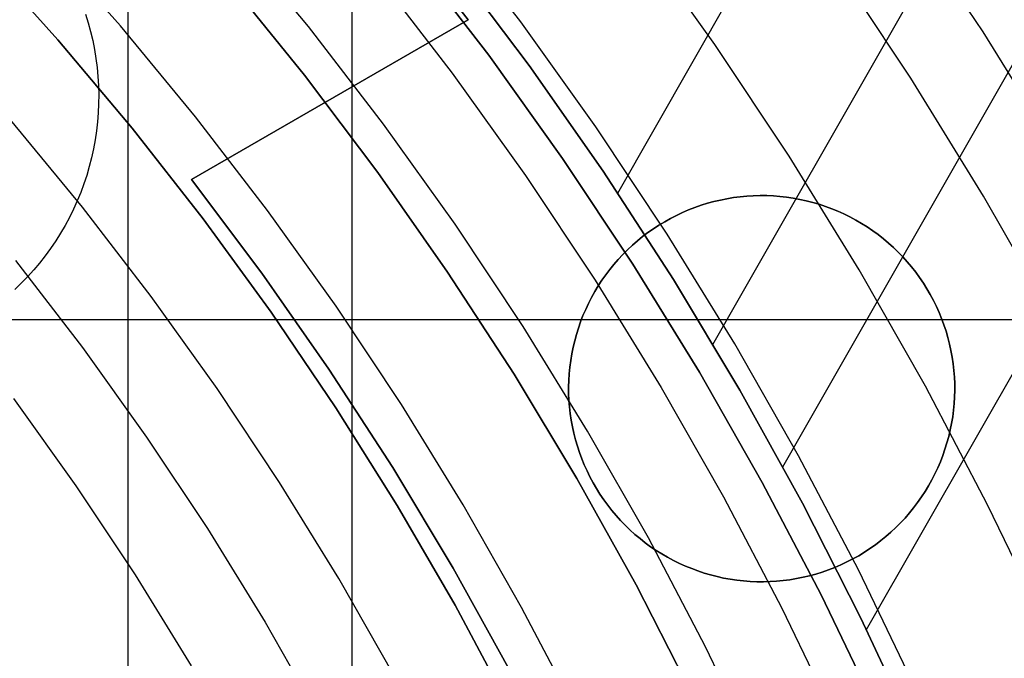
# Model space of a CAD drawing. Header units: millimetres. Extents: x 8929 to 10091, y -2708 to -1691.
# Tile 169 of 196: x 9544 to 9557, y -2037 to -2028. Entities that reach past the tile are written whole.
import ezdxf

# ---------------------------------------------------------------- set-up
doc = ezdxf.new("R2010")
doc.units = ezdxf.units.MM
for name, color, linetype in [('1', 7, 'Continuous'), ('COLOR EXT', 7, 'Continuous'), ('luz', 7, 'Continuous'), ('PLASTICO NEGRO', 7, 'Continuous')]:
    doc.layers.add(name, color=color, linetype=linetype)

msp = doc.modelspace()

# ---------------------------------------------------------------- linework, layer by layer
at = {"layer": '1', "color": 7, "true_color": 0xffffff}
for p, q in [((9548.05, -2123.77, 71.704), (9548.05, -1992.471, 71.704)), ((9545.032, -2116.471, 44.653), (9545.032, -1999.771, 44.653)), ((9554.978, -2036.341, 34.804), (9568.983, -2011.827, 34.804)), ((9553.85, -2034.15, 42.804), (9564.661, -2015.228, 42.804)), ((9552.909, -2032.503, 76.403), (9561.242, -2017.917, 76.403)), ((9551.627, -2030.468, 70.904), (9556.802, -2021.411, 70.904)), ((9549.614, -2028.132, 206.567), (9548.559, -2026.793, 206.567)), ((9548.559, -2026.793, 208.385), (9549.614, -2028.132, 208.385)), ((9548.848, -2027.258, 69.704), (9549.89, -2028.612, 69.704)), ((9548.848, -2027.258, 53.153), (9549.89, -2028.612, 53.153)), ((9549.89, -2028.612, 61.429), (9548.848, -2027.258, 61.429)), ((9549.389, -2027.361, 76.403), (9550.434, -2028.749, 76.403)), ((9549.389, -2027.361, 70.904), (9550.434, -2028.749, 70.904)), ((9549.389, -2027.361, 42.804), (9550.434, -2028.749, 42.804)), ((9549.389, -2027.361, 34.804), (9550.434, -2028.749, 34.804)), ((9550.434, -2028.749, 73.653), (9549.389, -2027.361, 73.653)), ((9550.434, -2028.749, 38.804), (9549.389, -2027.361, 38.804)), ((9545.886, -2030.285, 206.567), (9549.614, -2028.132, 206.567)), ((9549.614, -2028.132, 208.385), (9545.886, -2030.285, 208.385)), ((9545.886, -2030.285, 207.476), (9549.614, -2028.132, 207.476)), ((9549.614, -2028.132, 208.385), (9549.614, -2028.132, 206.567)), ((9549.89, -2028.612, 69.704), (9550.885, -2030.002, 69.704)), ((9549.89, -2028.612, 53.153), (9550.885, -2030.002, 53.153)), ((9550.885, -2030.002, 61.429), (9549.89, -2028.612, 61.429)), ((9550.434, -2028.749, 76.403), (9551.43, -2030.173, 76.403)), ((9550.434, -2028.749, 70.904), (9551.43, -2030.173, 70.904)), ((9550.434, -2028.749, 42.804), (9551.43, -2030.173, 42.804)), ((9550.434, -2028.749, 34.804), (9551.43, -2030.173, 34.804)), ((9551.43, -2030.173, 73.653), (9550.434, -2028.749, 73.653)), ((9551.43, -2030.173, 38.804), (9550.434, -2028.749, 38.804)), ((9547.75, -2029.209, 206.567), (9547.75, -2029.209, 208.385)), ((9550.885, -2030.002, 69.704), (9551.831, -2031.424, 69.704)), ((9550.885, -2030.002, 53.153), (9551.831, -2031.424, 53.153)), ((9551.831, -2031.424, 61.429), (9550.885, -2030.002, 61.429)), ((9551.43, -2030.173, 76.403), (9552.376, -2031.631, 76.403)), ((9551.43, -2030.173, 70.904), (9552.376, -2031.631, 70.904)), ((9551.43, -2030.173, 42.804), (9552.376, -2031.631, 42.804)), ((9551.43, -2030.173, 34.804), (9552.376, -2031.631, 34.804)), ((9552.376, -2031.631, 73.653), (9551.43, -2030.173, 73.653)), ((9552.376, -2031.631, 38.804), (9551.43, -2030.173, 38.804)), ((9546.834, -2031.546, 206.567), (9545.886, -2030.285, 206.567)), ((9545.886, -2030.285, 208.385), (9546.834, -2031.546, 208.385)), ((9545.886, -2030.285, 206.567), (9545.886, -2030.285, 208.385)), ((9546.834, -2031.546, 207.476), (9545.886, -2030.285, 207.476)), ((9552.922, -2030.581, 206.567), (9552.835, -2030.604, 206.567)), ((9552.835, -2030.604, 208.385), (9552.922, -2030.581, 208.385)), ((9552.922, -2030.581, 207.476), (9552.835, -2030.604, 207.476)), ((9553.009, -2030.56, 206.567), (9552.922, -2030.581, 206.567)), ((9552.922, -2030.581, 208.385), (9553.009, -2030.56, 208.385)), ((9553.009, -2030.56, 207.476), (9552.922, -2030.581, 207.476)), ((9553.097, -2030.542, 206.567), (9553.009, -2030.56, 206.567)), ((9553.009, -2030.56, 208.385), (9553.097, -2030.542, 208.385)), ((9553.097, -2030.542, 207.476), (9553.009, -2030.56, 207.476)), ((9553.185, -2030.528, 206.567), (9553.097, -2030.542, 206.567)), ((9553.097, -2030.542, 208.385), (9553.185, -2030.528, 208.385)), ((9553.185, -2030.528, 207.476), (9553.097, -2030.542, 207.476)), ((9553.274, -2030.516, 206.567), (9553.185, -2030.528, 206.567)), ((9553.185, -2030.528, 208.385), (9553.274, -2030.516, 208.385)), ((9553.274, -2030.516, 207.476), (9553.185, -2030.528, 207.476)), ((9553.364, -2030.508, 206.567), (9553.274, -2030.516, 206.567)), ((9553.274, -2030.516, 208.385), (9553.364, -2030.508, 208.385)), ((9553.364, -2030.508, 207.476), (9553.274, -2030.516, 207.476)), ((9553.453, -2030.502, 206.567), (9553.364, -2030.508, 206.567)), ((9553.364, -2030.508, 208.385), (9553.453, -2030.502, 208.385)), ((9553.453, -2030.502, 207.476), (9553.364, -2030.508, 207.476)), ((9553.543, -2030.5, 206.567), (9553.453, -2030.502, 206.567)), ((9553.453, -2030.502, 208.385), (9553.543, -2030.5, 208.385)), ((9553.543, -2030.5, 207.476), (9553.453, -2030.502, 207.476)), ((9553.633, -2030.501, 206.567), (9553.543, -2030.5, 206.567)), ((9553.543, -2030.5, 208.385), (9553.633, -2030.501, 208.385)), ((9553.633, -2030.501, 207.476), (9553.543, -2030.5, 207.476)), ((9553.723, -2030.504, 206.567), (9553.633, -2030.501, 206.567)), ((9553.633, -2030.501, 208.385), (9553.723, -2030.504, 208.385)), ((9553.723, -2030.504, 207.476), (9553.633, -2030.501, 207.476)), ((9553.812, -2030.511, 206.567), (9553.723, -2030.504, 206.567)), ((9553.723, -2030.504, 208.385), (9553.812, -2030.511, 208.385)), ((9553.812, -2030.511, 207.476), (9553.723, -2030.504, 207.476)), ((9553.901, -2030.521, 206.567), (9553.812, -2030.511, 206.567)), ((9553.812, -2030.511, 208.385), (9553.901, -2030.521, 208.385)), ((9553.901, -2030.521, 207.476), (9553.812, -2030.511, 207.476)), ((9553.99, -2030.535, 206.567), (9553.901, -2030.521, 206.567)), ((9553.901, -2030.521, 208.385), (9553.99, -2030.535, 208.385)), ((9553.99, -2030.535, 207.476), (9553.901, -2030.521, 207.476)), ((9554.078, -2030.551, 206.567), (9553.99, -2030.535, 206.567)), ((9553.99, -2030.535, 208.385), (9554.078, -2030.551, 208.385)), ((9554.078, -2030.551, 207.476), (9553.99, -2030.535, 207.476)), ((9554.166, -2030.57, 206.567), (9554.078, -2030.551, 206.567)), ((9554.078, -2030.551, 208.385), (9554.166, -2030.57, 208.385)), ((9554.166, -2030.57, 207.476), (9554.078, -2030.551, 207.476)), ((9554.253, -2030.592, 206.567), (9554.166, -2030.57, 206.567)), ((9554.166, -2030.57, 208.385), (9554.253, -2030.592, 208.385)), ((9554.253, -2030.592, 207.476), (9554.166, -2030.57, 207.476)), ((9552.581, -2030.693, 206.567), (9552.499, -2030.729, 206.567)), ((9552.499, -2030.729, 208.385), (9552.581, -2030.693, 208.385)), ((9552.581, -2030.693, 207.476), (9552.499, -2030.729, 207.476)), ((9552.665, -2030.661, 206.567), (9552.581, -2030.693, 206.567)), ((9552.581, -2030.693, 208.385), (9552.665, -2030.661, 208.385)), ((9552.665, -2030.661, 207.476), (9552.581, -2030.693, 207.476)), ((9552.749, -2030.631, 206.567), (9552.665, -2030.661, 206.567)), ((9552.665, -2030.661, 208.385), (9552.749, -2030.631, 208.385)), ((9552.749, -2030.631, 207.476), (9552.665, -2030.661, 207.476)), ((9552.835, -2030.604, 206.567), (9552.749, -2030.631, 206.567)), ((9552.749, -2030.631, 208.385), (9552.835, -2030.604, 208.385)), ((9552.835, -2030.604, 207.476), (9552.749, -2030.631, 207.476)), ((9554.339, -2030.617, 206.567), (9554.253, -2030.592, 206.567)), ((9554.253, -2030.592, 208.385), (9554.339, -2030.617, 208.385)), ((9554.339, -2030.617, 207.476), (9554.253, -2030.592, 207.476)), ((9554.424, -2030.646, 206.567), (9554.339, -2030.617, 206.567)), ((9554.339, -2030.617, 208.385), (9554.424, -2030.646, 208.385)), ((9554.424, -2030.646, 207.476), (9554.339, -2030.617, 207.476)), ((9554.509, -2030.677, 206.567), (9554.424, -2030.646, 206.567)), ((9554.424, -2030.646, 208.385), (9554.509, -2030.677, 208.385)), ((9554.509, -2030.677, 207.476), (9554.424, -2030.646, 207.476)), ((9554.592, -2030.711, 206.567), (9554.509, -2030.677, 206.567)), ((9554.509, -2030.677, 208.385), (9554.592, -2030.711, 208.385)), ((9554.592, -2030.711, 207.476), (9554.509, -2030.677, 207.476)), ((9554.673, -2030.748, 206.567), (9554.592, -2030.711, 206.567)), ((9554.592, -2030.711, 208.385), (9554.673, -2030.748, 208.385)), ((9554.673, -2030.748, 207.476), (9554.592, -2030.711, 207.476)), ((9552.259, -2030.852, 206.567), (9552.182, -2030.898, 206.567)), ((9552.182, -2030.898, 208.385), (9552.259, -2030.852, 208.385)), ((9552.259, -2030.852, 207.476), (9552.182, -2030.898, 207.476)), ((9552.337, -2030.808, 206.567), (9552.259, -2030.852, 206.567)), ((9552.259, -2030.852, 208.385), (9552.337, -2030.808, 208.385)), ((9552.337, -2030.808, 207.476), (9552.259, -2030.852, 207.476)), ((9552.417, -2030.767, 206.567), (9552.337, -2030.808, 206.567)), ((9552.337, -2030.808, 208.385), (9552.417, -2030.767, 208.385)), ((9552.417, -2030.767, 207.476), (9552.337, -2030.808, 207.476)), ((9552.499, -2030.729, 206.567), (9552.417, -2030.767, 206.567)), ((9552.417, -2030.767, 208.385), (9552.499, -2030.729, 208.385)), ((9552.499, -2030.729, 207.476), (9552.417, -2030.767, 207.476)), ((9554.754, -2030.787, 206.567), (9554.673, -2030.748, 206.567)), ((9554.673, -2030.748, 208.385), (9554.754, -2030.787, 208.385)), ((9554.754, -2030.787, 207.476), (9554.673, -2030.748, 207.476)), ((9554.833, -2030.83, 206.567), (9554.754, -2030.787, 206.567)), ((9554.754, -2030.787, 208.385), (9554.833, -2030.83, 208.385)), ((9554.833, -2030.83, 207.476), (9554.754, -2030.787, 207.476)), ((9554.911, -2030.875, 206.567), (9554.833, -2030.83, 206.567)), ((9554.833, -2030.83, 208.385), (9554.911, -2030.875, 208.385)), ((9554.911, -2030.875, 207.476), (9554.833, -2030.83, 207.476)), ((9552.107, -2030.947, 206.567), (9552.034, -2030.999, 206.567)), ((9552.034, -2030.999, 208.385), (9552.107, -2030.947, 208.385)), ((9552.107, -2030.947, 207.476), (9552.034, -2030.999, 207.476)), ((9552.182, -2030.898, 206.567), (9552.107, -2030.947, 206.567)), ((9552.107, -2030.947, 208.385), (9552.182, -2030.898, 208.385)), ((9552.182, -2030.898, 207.476), (9552.107, -2030.947, 207.476)), ((9554.987, -2030.922, 206.567), (9554.911, -2030.875, 206.567)), ((9554.911, -2030.875, 208.385), (9554.987, -2030.922, 208.385)), ((9554.987, -2030.922, 207.476), (9554.911, -2030.875, 207.476)), ((9555.061, -2030.973, 206.567), (9554.987, -2030.922, 206.567)), ((9554.987, -2030.922, 208.385), (9555.061, -2030.973, 208.385)), ((9555.061, -2030.973, 207.476), (9554.987, -2030.922, 207.476)), ((9555.133, -2031.026, 206.567), (9555.061, -2030.973, 206.567)), ((9555.061, -2030.973, 208.385), (9555.133, -2031.026, 208.385)), ((9555.133, -2031.026, 207.476), (9555.061, -2030.973, 207.476)), ((9551.892, -2031.11, 206.567), (9551.825, -2031.169, 206.567)), ((9551.825, -2031.169, 208.385), (9551.892, -2031.11, 208.385)), ((9551.892, -2031.11, 207.476), (9551.825, -2031.169, 207.476)), ((9551.962, -2031.053, 206.567), (9551.892, -2031.11, 206.567)), ((9551.892, -2031.11, 208.385), (9551.962, -2031.053, 208.385)), ((9551.962, -2031.053, 207.476), (9551.892, -2031.11, 207.476)), ((9552.034, -2030.999, 206.567), (9551.962, -2031.053, 206.567)), ((9551.962, -2031.053, 208.385), (9552.034, -2030.999, 208.385)), ((9552.034, -2030.999, 207.476), (9551.962, -2031.053, 207.476)), ((9555.204, -2031.081, 206.567), (9555.133, -2031.026, 206.567)), ((9555.133, -2031.026, 208.385), (9555.204, -2031.081, 208.385)), ((9555.204, -2031.081, 207.476), (9555.133, -2031.026, 207.476)), ((9555.273, -2031.139, 206.567), (9555.204, -2031.081, 206.567)), ((9555.204, -2031.081, 208.385), (9555.273, -2031.139, 208.385)), ((9555.273, -2031.139, 207.476), (9555.204, -2031.081, 207.476)), ((9551.759, -2031.23, 206.567), (9551.696, -2031.293, 206.567)), ((9551.696, -2031.293, 208.385), (9551.759, -2031.23, 208.385)), ((9551.759, -2031.23, 207.476), (9551.696, -2031.293, 207.476)), ((9551.825, -2031.169, 206.567), (9551.759, -2031.23, 206.567)), ((9551.759, -2031.23, 208.385), (9551.825, -2031.169, 208.385)), ((9551.825, -2031.169, 207.476), (9551.759, -2031.23, 207.476)), ((9555.34, -2031.199, 206.567), (9555.273, -2031.139, 206.567)), ((9555.273, -2031.139, 208.385), (9555.34, -2031.199, 208.385)), ((9555.34, -2031.199, 207.476), (9555.273, -2031.139, 207.476)), ((9555.404, -2031.261, 206.567), (9555.34, -2031.199, 206.567)), ((9555.34, -2031.199, 208.385), (9555.404, -2031.261, 208.385)), ((9555.404, -2031.261, 207.476), (9555.34, -2031.199, 207.476)), ((9551.634, -2031.359, 206.567), (9551.575, -2031.427, 206.567)), ((9551.575, -2031.427, 208.385), (9551.634, -2031.359, 208.385)), ((9551.634, -2031.359, 207.476), (9551.575, -2031.427, 207.476)), ((9551.696, -2031.293, 206.567), (9551.634, -2031.359, 206.567)), ((9551.634, -2031.359, 208.385), (9551.696, -2031.293, 208.385)), ((9551.696, -2031.293, 207.476), (9551.634, -2031.359, 207.476)), ((9551.727, -2031.261, 206.567), (9551.727, -2031.261, 208.385)), ((9555.466, -2031.326, 206.567), (9555.404, -2031.261, 206.567)), ((9555.404, -2031.261, 208.385), (9555.466, -2031.326, 208.385)), ((9555.404, -2031.261, 206.567), (9555.404, -2031.261, 208.385)), ((9555.466, -2031.326, 207.476), (9555.404, -2031.261, 207.476)), ((9555.404, -2031.261, 206.567), (9555.404, -2031.261, 208.385)), ((9555.527, -2031.392, 206.567), (9555.466, -2031.326, 206.567)), ((9555.466, -2031.326, 208.385), (9555.527, -2031.392, 208.385)), ((9555.527, -2031.392, 207.476), (9555.466, -2031.326, 207.476)), ((9551.519, -2031.496, 206.567), (9551.465, -2031.568, 206.567)), ((9551.465, -2031.568, 208.385), (9551.519, -2031.496, 208.385)), ((9551.519, -2031.496, 207.476), (9551.465, -2031.568, 207.476)), ((9551.575, -2031.427, 206.567), (9551.519, -2031.496, 206.567)), ((9551.519, -2031.496, 208.385), (9551.575, -2031.427, 208.385)), ((9551.575, -2031.427, 207.476), (9551.519, -2031.496, 207.476)), ((9551.831, -2031.424, 69.704), (9552.728, -2032.879, 69.704)), ((9551.831, -2031.424, 53.153), (9552.728, -2032.879, 53.153)), ((9552.728, -2032.879, 61.429), (9551.831, -2031.424, 61.429)), ((9555.584, -2031.461, 206.567), (9555.527, -2031.392, 206.567)), ((9555.527, -2031.392, 208.385), (9555.584, -2031.461, 208.385)), ((9555.584, -2031.461, 207.476), (9555.527, -2031.392, 207.476)), ((9555.64, -2031.532, 206.567), (9555.584, -2031.461, 206.567)), ((9555.584, -2031.461, 208.385), (9555.64, -2031.532, 208.385)), ((9555.64, -2031.532, 207.476), (9555.584, -2031.461, 207.476)), ((9547.738, -2032.839, 206.567), (9546.834, -2031.546, 206.567)), ((9546.834, -2031.546, 208.385), (9547.738, -2032.839, 208.385)), ((9547.738, -2032.839, 207.476), (9546.834, -2031.546, 207.476)), ((9551.413, -2031.641, 206.567), (9551.364, -2031.716, 206.567)), ((9551.364, -2031.716, 208.385), (9551.413, -2031.641, 208.385)), ((9551.413, -2031.641, 207.476), (9551.364, -2031.716, 207.476)), ((9551.465, -2031.568, 206.567), (9551.413, -2031.641, 206.567)), ((9551.413, -2031.641, 208.385), (9551.465, -2031.568, 208.385)), ((9551.465, -2031.568, 207.476), (9551.413, -2031.641, 207.476)), ((9552.376, -2031.631, 76.403), (9553.271, -2033.12, 76.403)), ((9552.376, -2031.631, 70.904), (9553.271, -2033.12, 70.904)), ((9552.376, -2031.631, 42.804), (9553.271, -2033.12, 42.804)), ((9552.376, -2031.631, 34.804), (9553.271, -2033.12, 34.804)), ((9553.271, -2033.12, 73.653), (9552.376, -2031.631, 73.653)), ((9553.271, -2033.12, 38.804), (9552.376, -2031.631, 38.804)), ((9555.693, -2031.604, 206.567), (9555.64, -2031.532, 206.567)), ((9555.64, -2031.532, 208.385), (9555.693, -2031.604, 208.385)), ((9555.693, -2031.604, 207.476), (9555.64, -2031.532, 207.476)), ((9555.743, -2031.679, 206.567), (9555.693, -2031.604, 206.567)), ((9555.693, -2031.604, 208.385), (9555.743, -2031.679, 208.385)), ((9555.743, -2031.679, 207.476), (9555.693, -2031.604, 207.476)), ((9551.364, -2031.716, 206.567), (9551.318, -2031.793, 206.567)), ((9551.318, -2031.793, 208.385), (9551.364, -2031.716, 208.385)), ((9551.364, -2031.716, 207.476), (9551.318, -2031.793, 207.476)), ((9555.791, -2031.755, 206.567), (9555.743, -2031.679, 206.567)), ((9555.743, -2031.679, 208.385), (9555.791, -2031.755, 208.385)), ((9555.791, -2031.755, 207.476), (9555.743, -2031.679, 207.476)), ((9555.836, -2031.832, 206.567), (9555.791, -2031.755, 206.567)), ((9555.791, -2031.755, 208.385), (9555.836, -2031.832, 208.385)), ((9555.836, -2031.832, 207.476), (9555.791, -2031.755, 207.476)), ((9551.274, -2031.872, 206.567), (9551.233, -2031.951, 206.567)), ((9551.233, -2031.951, 208.385), (9551.274, -2031.872, 208.385)), ((9551.274, -2031.872, 207.476), (9551.233, -2031.951, 207.476)), ((9551.318, -2031.793, 206.567), (9551.274, -2031.872, 206.567)), ((9551.274, -2031.872, 208.385), (9551.318, -2031.793, 208.385)), ((9551.318, -2031.793, 207.476), (9551.274, -2031.872, 207.476)), ((9555.878, -2031.911, 206.567), (9555.836, -2031.832, 206.567)), ((9555.836, -2031.832, 208.385), (9555.878, -2031.911, 208.385)), ((9555.878, -2031.911, 207.476), (9555.836, -2031.832, 207.476)), ((9555.918, -2031.992, 206.567), (9555.878, -2031.911, 206.567)), ((9555.878, -2031.911, 208.385), (9555.918, -2031.992, 208.385)), ((9555.918, -2031.992, 207.476), (9555.878, -2031.911, 207.476)), ((9551.195, -2032.033, 206.567), (9551.159, -2032.115, 206.567)), ((9551.159, -2032.115, 208.385), (9551.195, -2032.033, 208.385)), ((9551.195, -2032.033, 207.476), (9551.159, -2032.115, 207.476)), ((9551.233, -2031.951, 206.567), (9551.195, -2032.033, 206.567)), ((9551.195, -2032.033, 208.385), (9551.233, -2031.951, 208.385)), ((9551.233, -2031.951, 207.476), (9551.195, -2032.033, 207.476)), ((9555.955, -2032.074, 206.567), (9555.918, -2031.992, 206.567)), ((9555.918, -2031.992, 208.385), (9555.955, -2032.074, 208.385)), ((9555.955, -2032.074, 207.476), (9555.918, -2031.992, 207.476)), ((9551.159, -2032.115, 206.567), (9551.127, -2032.199, 206.567)), ((9551.127, -2032.199, 208.385), (9551.159, -2032.115, 208.385)), ((9551.159, -2032.115, 207.476), (9551.127, -2032.199, 207.476)), ((9555.989, -2032.157, 206.567), (9555.955, -2032.074, 206.567)), ((9555.955, -2032.074, 208.385), (9555.989, -2032.157, 208.385)), ((9555.989, -2032.157, 207.476), (9555.955, -2032.074, 207.476)), ((9556.02, -2032.241, 206.567), (9555.989, -2032.157, 206.567)), ((9555.989, -2032.157, 208.385), (9556.02, -2032.241, 208.385)), ((9556.02, -2032.241, 207.476), (9555.989, -2032.157, 207.476)), ((9551.097, -2032.283, 206.567), (9551.07, -2032.369, 206.567)), ((9551.07, -2032.369, 208.385), (9551.097, -2032.283, 208.385)), ((9551.097, -2032.283, 207.476), (9551.07, -2032.369, 207.476)), ((9551.127, -2032.199, 206.567), (9551.097, -2032.283, 206.567)), ((9551.097, -2032.283, 208.385), (9551.127, -2032.199, 208.385)), ((9551.127, -2032.199, 207.476), (9551.097, -2032.283, 207.476)), ((9556.048, -2032.326, 206.567), (9556.02, -2032.241, 206.567)), ((9556.02, -2032.241, 208.385), (9556.048, -2032.326, 208.385)), ((9556.048, -2032.326, 207.476), (9556.02, -2032.241, 207.476)), ((9551.07, -2032.369, 206.567), (9551.047, -2032.456, 206.567)), ((9551.047, -2032.456, 208.385), (9551.07, -2032.369, 208.385)), ((9551.07, -2032.369, 207.476), (9551.047, -2032.456, 207.476)), ((9556.073, -2032.412, 206.567), (9556.048, -2032.326, 206.567)), ((9556.048, -2032.326, 208.385), (9556.073, -2032.412, 208.385)), ((9556.073, -2032.412, 207.476), (9556.048, -2032.326, 207.476)), ((9556.095, -2032.499, 206.567), (9556.073, -2032.412, 206.567)), ((9556.073, -2032.412, 208.385), (9556.095, -2032.499, 208.385)), ((9556.095, -2032.499, 207.476), (9556.073, -2032.412, 207.476)), ((9551.026, -2032.543, 206.567), (9551.008, -2032.631, 206.567)), ((9551.008, -2032.631, 208.385), (9551.026, -2032.543, 208.385)), ((9551.026, -2032.543, 207.476), (9551.008, -2032.631, 207.476)), ((9551.047, -2032.456, 206.567), (9551.026, -2032.543, 206.567)), ((9551.026, -2032.543, 208.385), (9551.047, -2032.456, 208.385)), ((9551.047, -2032.456, 207.476), (9551.026, -2032.543, 207.476)), ((9556.115, -2032.587, 206.567), (9556.095, -2032.499, 206.567)), ((9556.095, -2032.499, 208.385), (9556.115, -2032.587, 208.385)), ((9556.115, -2032.587, 207.476), (9556.095, -2032.499, 207.476)), ((9551.008, -2032.631, 206.567), (9550.994, -2032.72, 206.567)), ((9550.994, -2032.72, 208.385), (9551.008, -2032.631, 208.385)), ((9551.008, -2032.631, 207.476), (9550.994, -2032.72, 207.476)), ((9556.131, -2032.675, 206.567), (9556.115, -2032.587, 206.567)), ((9556.115, -2032.587, 208.385), (9556.131, -2032.675, 208.385)), ((9556.131, -2032.675, 207.476), (9556.115, -2032.587, 207.476)), ((9556.144, -2032.764, 206.567), (9556.131, -2032.675, 206.567)), ((9556.131, -2032.675, 208.385), (9556.144, -2032.764, 208.385)), ((9556.144, -2032.764, 207.476), (9556.131, -2032.675, 207.476)), ((9548.596, -2034.162, 206.567), (9547.738, -2032.839, 206.567)), ((9547.738, -2032.839, 208.385), (9548.596, -2034.162, 208.385)), ((9548.596, -2034.162, 207.476), (9547.738, -2032.839, 207.476)), ((9550.982, -2032.809, 206.567), (9550.973, -2032.898, 206.567)), ((9550.973, -2032.898, 208.385), (9550.982, -2032.809, 208.385)), ((9550.982, -2032.809, 207.476), (9550.973, -2032.898, 207.476)), ((9550.994, -2032.72, 206.567), (9550.982, -2032.809, 206.567)), ((9550.982, -2032.809, 208.385), (9550.994, -2032.72, 208.385)), ((9550.994, -2032.72, 207.476), (9550.982, -2032.809, 207.476)), ((9556.154, -2032.853, 206.567), (9556.144, -2032.764, 206.567)), ((9556.144, -2032.764, 208.385), (9556.154, -2032.853, 208.385)), ((9556.154, -2032.853, 207.476), (9556.144, -2032.764, 207.476)), ((9550.973, -2032.898, 206.567), (9550.968, -2032.988, 206.567)), ((9550.968, -2032.988, 208.385), (9550.973, -2032.898, 208.385)), ((9550.973, -2032.898, 207.476), (9550.968, -2032.988, 207.476)), ((9552.728, -2032.879, 69.704), (9553.573, -2034.364, 69.704)), ((9552.728, -2032.879, 53.153), (9553.573, -2034.364, 53.153)), ((9553.573, -2034.364, 61.429), (9552.728, -2032.879, 61.429)), ((9556.161, -2032.943, 206.567), (9556.154, -2032.853, 206.567)), ((9556.154, -2032.853, 208.385), (9556.161, -2032.943, 208.385)), ((9556.161, -2032.943, 207.476), (9556.154, -2032.853, 207.476)), ((9556.165, -2033.032, 206.567), (9556.161, -2032.943, 206.567)), ((9556.161, -2032.943, 208.385), (9556.165, -2033.032, 208.385)), ((9556.165, -2033.032, 207.476), (9556.161, -2032.943, 207.476)), ((9550.968, -2032.988, 206.567), (9550.966, -2033.077, 206.567)), ((9550.966, -2033.077, 208.385), (9550.968, -2032.988, 208.385)), ((9550.968, -2032.988, 207.476), (9550.966, -2033.077, 207.476)), ((9550.966, -2033.077, 206.567), (9550.966, -2033.167, 206.567)), ((9550.966, -2033.167, 208.385), (9550.966, -2033.077, 208.385)), ((9550.966, -2033.077, 207.476), (9550.966, -2033.167, 207.476)), ((9556.165, -2033.122, 206.567), (9556.165, -2033.032, 206.567)), ((9556.165, -2033.032, 208.385), (9556.165, -2033.122, 208.385)), ((9556.165, -2033.122, 207.476), (9556.165, -2033.032, 207.476)), ((9550.966, -2033.167, 206.567), (9550.97, -2033.257, 206.567)), ((9550.97, -2033.257, 208.385), (9550.966, -2033.167, 208.385)), ((9550.966, -2033.167, 207.476), (9550.97, -2033.257, 207.476)), ((9553.271, -2033.12, 76.403), (9554.114, -2034.64, 76.403)), ((9553.271, -2033.12, 70.904), (9554.114, -2034.64, 70.904)), ((9553.271, -2033.12, 42.804), (9554.114, -2034.64, 42.804)), ((9553.271, -2033.12, 34.804), (9554.114, -2034.64, 34.804)), ((9554.114, -2034.64, 73.653), (9553.271, -2033.12, 73.653)), ((9554.114, -2034.64, 38.804), (9553.271, -2033.12, 38.804)), ((9556.158, -2033.301, 206.567), (9556.163, -2033.212, 206.567)), ((9556.163, -2033.212, 208.385), (9556.158, -2033.301, 208.385)), ((9556.158, -2033.301, 207.476), (9556.163, -2033.212, 207.476)), ((9556.163, -2033.212, 206.567), (9556.165, -2033.122, 206.567)), ((9556.165, -2033.122, 208.385), (9556.163, -2033.212, 208.385)), ((9556.163, -2033.212, 207.476), (9556.165, -2033.122, 207.476)), ((9550.97, -2033.257, 206.567), (9550.977, -2033.346, 206.567)), ((9550.977, -2033.346, 208.385), (9550.97, -2033.257, 208.385)), ((9550.97, -2033.257, 207.476), (9550.977, -2033.346, 207.476)), ((9550.977, -2033.346, 206.567), (9550.987, -2033.435, 206.567)), ((9550.987, -2033.435, 208.385), (9550.977, -2033.346, 208.385)), ((9550.977, -2033.346, 207.476), (9550.987, -2033.435, 207.476)), ((9556.149, -2033.391, 206.567), (9556.158, -2033.301, 206.567)), ((9556.158, -2033.301, 208.385), (9556.149, -2033.391, 208.385)), ((9556.149, -2033.391, 207.476), (9556.158, -2033.301, 207.476)), ((9550.987, -2033.435, 206.567), (9551, -2033.524, 206.567)), ((9551, -2033.524, 208.385), (9550.987, -2033.435, 208.385)), ((9550.987, -2033.435, 207.476), (9551, -2033.524, 207.476)), ((9556.123, -2033.568, 206.567), (9556.138, -2033.48, 206.567)), ((9556.138, -2033.48, 208.385), (9556.123, -2033.568, 208.385)), ((9556.123, -2033.568, 207.476), (9556.138, -2033.48, 207.476)), ((9556.138, -2033.48, 206.567), (9556.149, -2033.391, 206.567)), ((9556.149, -2033.391, 208.385), (9556.138, -2033.48, 208.385)), ((9556.138, -2033.48, 207.476), (9556.149, -2033.391, 207.476)), ((9551, -2033.524, 206.567), (9551.017, -2033.612, 206.567)), ((9551.017, -2033.612, 208.385), (9551, -2033.524, 208.385)), ((9551, -2033.524, 207.476), (9551.017, -2033.612, 207.476)), ((9551.017, -2033.612, 206.567), (9551.036, -2033.7, 206.567)), ((9551.036, -2033.7, 208.385), (9551.017, -2033.612, 208.385)), ((9551.017, -2033.612, 207.476), (9551.036, -2033.7, 207.476)), ((9556.105, -2033.656, 206.567), (9556.123, -2033.568, 206.567)), ((9556.123, -2033.568, 208.385), (9556.105, -2033.656, 208.385)), ((9556.105, -2033.656, 207.476), (9556.123, -2033.568, 207.476)), ((9551.036, -2033.7, 206.567), (9551.058, -2033.787, 206.567)), ((9551.058, -2033.787, 208.385), (9551.036, -2033.7, 208.385)), ((9551.036, -2033.7, 207.476), (9551.058, -2033.787, 207.476)), ((9556.061, -2033.83, 206.567), (9556.085, -2033.744, 206.567)), ((9556.085, -2033.744, 208.385), (9556.061, -2033.83, 208.385)), ((9556.061, -2033.83, 207.476), (9556.085, -2033.744, 207.476)), ((9556.085, -2033.744, 206.567), (9556.105, -2033.656, 206.567)), ((9556.105, -2033.656, 208.385), (9556.085, -2033.744, 208.385)), ((9556.085, -2033.744, 207.476), (9556.105, -2033.656, 207.476)), ((9551.058, -2033.787, 206.567), (9551.083, -2033.873, 206.567)), ((9551.083, -2033.873, 208.385), (9551.058, -2033.787, 208.385)), ((9551.058, -2033.787, 207.476), (9551.083, -2033.873, 207.476)), ((9551.083, -2033.873, 206.567), (9551.111, -2033.958, 206.567)), ((9551.111, -2033.958, 208.385), (9551.083, -2033.873, 208.385)), ((9551.083, -2033.873, 207.476), (9551.111, -2033.958, 207.476)), ((9556.034, -2033.916, 206.567), (9556.061, -2033.83, 206.567)), ((9556.061, -2033.83, 208.385), (9556.034, -2033.916, 208.385)), ((9556.034, -2033.916, 207.476), (9556.061, -2033.83, 207.476)), ((9551.111, -2033.958, 206.567), (9551.143, -2034.043, 206.567)), ((9551.143, -2034.043, 208.385), (9551.111, -2033.958, 208.385)), ((9551.111, -2033.958, 207.476), (9551.143, -2034.043, 207.476)), ((9555.972, -2034.084, 206.567), (9556.005, -2034.001, 206.567)), ((9556.005, -2034.001, 208.385), (9555.972, -2034.084, 208.385)), ((9555.972, -2034.084, 207.476), (9556.005, -2034.001, 207.476)), ((9556.005, -2034.001, 206.567), (9556.034, -2033.916, 206.567)), ((9556.034, -2033.916, 208.385), (9556.005, -2034.001, 208.385)), ((9556.005, -2034.001, 207.476), (9556.034, -2033.916, 207.476)), ((9549.409, -2035.515, 206.567), (9548.596, -2034.162, 206.567)), ((9548.596, -2034.162, 208.385), (9549.409, -2035.515, 208.385)), ((9549.409, -2035.515, 207.476), (9548.596, -2034.162, 207.476)), ((9551.143, -2034.043, 206.567), (9551.177, -2034.126, 206.567)), ((9551.177, -2034.126, 208.385), (9551.143, -2034.043, 208.385)), ((9551.143, -2034.043, 207.476), (9551.177, -2034.126, 207.476)), ((9551.177, -2034.126, 206.567), (9551.213, -2034.208, 206.567)), ((9551.213, -2034.208, 208.385), (9551.177, -2034.126, 208.385)), ((9551.177, -2034.126, 207.476), (9551.213, -2034.208, 207.476)), ((9555.898, -2034.248, 206.567), (9555.937, -2034.167, 206.567)), ((9555.937, -2034.167, 208.385), (9555.898, -2034.248, 208.385)), ((9555.898, -2034.248, 207.476), (9555.937, -2034.167, 207.476)), ((9555.937, -2034.167, 206.567), (9555.972, -2034.084, 206.567)), ((9555.972, -2034.084, 208.385), (9555.937, -2034.167, 208.385)), ((9555.937, -2034.167, 207.476), (9555.972, -2034.084, 207.476)), ((9551.213, -2034.208, 206.567), (9551.253, -2034.288, 206.567)), ((9551.253, -2034.288, 208.385), (9551.213, -2034.208, 208.385)), ((9551.213, -2034.208, 207.476), (9551.253, -2034.288, 207.476)), ((9551.253, -2034.288, 206.567), (9551.295, -2034.367, 206.567)), ((9551.295, -2034.367, 208.385), (9551.253, -2034.288, 208.385)), ((9551.253, -2034.288, 207.476), (9551.295, -2034.367, 207.476)), ((9555.857, -2034.328, 206.567), (9555.898, -2034.248, 206.567)), ((9555.898, -2034.248, 208.385), (9555.857, -2034.328, 208.385)), ((9555.857, -2034.328, 207.476), (9555.898, -2034.248, 207.476)), ((9551.295, -2034.367, 206.567), (9551.341, -2034.445, 206.567)), ((9551.341, -2034.445, 208.385), (9551.295, -2034.367, 208.385)), ((9551.295, -2034.367, 207.476), (9551.341, -2034.445, 207.476)), ((9553.573, -2034.364, 69.704), (9554.368, -2035.877, 69.704)), ((9553.573, -2034.364, 53.153), (9554.368, -2035.877, 53.153)), ((9554.368, -2035.877, 61.429), (9553.573, -2034.364, 61.429)), ((9555.767, -2034.483, 206.567), (9555.814, -2034.406, 206.567)), ((9555.814, -2034.406, 208.385), (9555.767, -2034.483, 208.385)), ((9555.767, -2034.483, 207.476), (9555.814, -2034.406, 207.476)), ((9555.814, -2034.406, 206.567), (9555.857, -2034.328, 206.567)), ((9555.857, -2034.328, 208.385), (9555.814, -2034.406, 208.385)), ((9555.814, -2034.406, 207.476), (9555.857, -2034.328, 207.476)), ((9551.341, -2034.445, 206.567), (9551.388, -2034.521, 206.567)), ((9551.388, -2034.521, 208.385), (9551.341, -2034.445, 208.385)), ((9551.341, -2034.445, 207.476), (9551.388, -2034.521, 207.476)), ((9551.388, -2034.521, 206.567), (9551.439, -2034.595, 206.567)), ((9551.439, -2034.595, 208.385), (9551.388, -2034.521, 208.385)), ((9551.388, -2034.521, 207.476), (9551.439, -2034.595, 207.476)), ((9555.666, -2034.632, 206.567), (9555.718, -2034.558, 206.567)), ((9555.718, -2034.558, 208.385), (9555.666, -2034.632, 208.385)), ((9555.666, -2034.632, 207.476), (9555.718, -2034.558, 207.476)), ((9555.718, -2034.558, 206.567), (9555.767, -2034.483, 206.567)), ((9555.767, -2034.483, 208.385), (9555.718, -2034.558, 208.385)), ((9555.718, -2034.558, 207.476), (9555.767, -2034.483, 207.476)), ((9551.439, -2034.595, 206.567), (9551.492, -2034.668, 206.567)), ((9551.492, -2034.668, 208.385), (9551.439, -2034.595, 208.385)), ((9551.439, -2034.595, 207.476), (9551.492, -2034.668, 207.476)), ((9551.492, -2034.668, 206.567), (9551.547, -2034.738, 206.567)), ((9551.547, -2034.738, 208.385), (9551.492, -2034.668, 208.385)), ((9551.492, -2034.668, 207.476), (9551.547, -2034.738, 207.476)), ((9554.114, -2034.64, 76.403), (9554.903, -2036.188, 76.403)), ((9554.114, -2034.64, 70.904), (9554.903, -2036.188, 70.904)), ((9554.114, -2034.64, 42.804), (9554.903, -2036.188, 42.804)), ((9554.114, -2034.64, 34.804), (9554.903, -2036.188, 34.804)), ((9554.903, -2036.188, 73.653), (9554.114, -2034.64, 73.653)), ((9554.903, -2036.188, 38.804), (9554.114, -2034.64, 38.804)), ((9555.612, -2034.703, 206.567), (9555.666, -2034.632, 206.567)), ((9555.666, -2034.632, 208.385), (9555.612, -2034.703, 208.385)), ((9555.612, -2034.703, 207.476), (9555.666, -2034.632, 207.476)), ((9551.547, -2034.738, 206.567), (9551.605, -2034.807, 206.567)), ((9551.605, -2034.807, 208.385), (9551.547, -2034.738, 208.385)), ((9551.547, -2034.738, 207.476), (9551.605, -2034.807, 207.476)), ((9551.605, -2034.807, 206.567), (9551.665, -2034.874, 206.567)), ((9551.665, -2034.874, 208.385), (9551.605, -2034.807, 208.385)), ((9551.605, -2034.807, 207.476), (9551.665, -2034.874, 207.476)), ((9555.497, -2034.841, 206.567), (9555.556, -2034.773, 206.567)), ((9555.556, -2034.773, 208.385), (9555.497, -2034.841, 208.385)), ((9555.497, -2034.841, 207.476), (9555.556, -2034.773, 207.476)), ((9555.556, -2034.773, 206.567), (9555.612, -2034.703, 206.567)), ((9555.612, -2034.703, 208.385), (9555.556, -2034.773, 208.385)), ((9555.556, -2034.773, 207.476), (9555.612, -2034.703, 207.476)), ((9551.665, -2034.874, 206.567), (9551.727, -2034.938, 206.567)), ((9551.727, -2034.938, 208.385), (9551.665, -2034.874, 208.385)), ((9551.665, -2034.874, 207.476), (9551.727, -2034.938, 207.476)), ((9551.727, -2034.938, 206.567), (9551.792, -2035.001, 206.567)), ((9551.727, -2034.938, 208.385), (9551.727, -2034.938, 206.567)), ((9551.792, -2035.001, 208.385), (9551.727, -2034.938, 208.385)), ((9551.727, -2034.938, 207.476), (9551.792, -2035.001, 207.476)), ((9555.372, -2034.97, 206.567), (9555.436, -2034.906, 206.567)), ((9555.436, -2034.906, 208.385), (9555.372, -2034.97, 208.385)), ((9555.372, -2034.97, 207.476), (9555.436, -2034.906, 207.476)), ((9555.404, -2034.938, 206.567), (9555.404, -2034.938, 208.385)), ((9555.436, -2034.906, 206.567), (9555.497, -2034.841, 206.567)), ((9555.497, -2034.841, 208.385), (9555.436, -2034.906, 208.385)), ((9555.436, -2034.906, 207.476), (9555.497, -2034.841, 207.476)), ((9551.792, -2035.001, 206.567), (9551.858, -2035.061, 206.567)), ((9551.858, -2035.061, 208.385), (9551.792, -2035.001, 208.385)), ((9551.792, -2035.001, 207.476), (9551.858, -2035.061, 207.476)), ((9551.858, -2035.061, 206.567), (9551.927, -2035.118, 206.567)), ((9551.927, -2035.118, 208.385), (9551.858, -2035.061, 208.385)), ((9551.858, -2035.061, 207.476), (9551.927, -2035.118, 207.476)), ((9555.169, -2035.146, 206.567), (9555.239, -2035.09, 206.567)), ((9555.239, -2035.09, 208.385), (9555.169, -2035.146, 208.385)), ((9555.169, -2035.146, 207.476), (9555.239, -2035.09, 207.476)), ((9555.239, -2035.09, 206.567), (9555.306, -2035.031, 206.567)), ((9555.306, -2035.031, 208.385), (9555.239, -2035.09, 208.385)), ((9555.239, -2035.09, 207.476), (9555.306, -2035.031, 207.476)), ((9555.306, -2035.031, 206.567), (9555.372, -2034.97, 206.567)), ((9555.372, -2034.97, 208.385), (9555.306, -2035.031, 208.385)), ((9555.306, -2035.031, 207.476), (9555.372, -2034.97, 207.476)), ((9551.927, -2035.118, 206.567), (9551.998, -2035.174, 206.567)), ((9551.998, -2035.174, 208.385), (9551.927, -2035.118, 208.385)), ((9551.927, -2035.118, 207.476), (9551.998, -2035.174, 207.476)), ((9551.998, -2035.174, 206.567), (9552.07, -2035.227, 206.567)), ((9552.07, -2035.227, 208.385), (9551.998, -2035.174, 208.385)), ((9551.998, -2035.174, 207.476), (9552.07, -2035.227, 207.476)), ((9552.07, -2035.227, 206.567), (9552.145, -2035.277, 206.567)), ((9552.145, -2035.277, 208.385), (9552.07, -2035.227, 208.385)), ((9552.07, -2035.227, 207.476), (9552.145, -2035.277, 207.476)), ((9555.024, -2035.252, 206.567), (9555.097, -2035.201, 206.567)), ((9555.097, -2035.201, 208.385), (9555.024, -2035.252, 208.385)), ((9555.024, -2035.252, 207.476), (9555.097, -2035.201, 207.476)), ((9555.097, -2035.201, 206.567), (9555.169, -2035.146, 206.567)), ((9555.169, -2035.146, 208.385), (9555.097, -2035.201, 208.385)), ((9555.097, -2035.201, 207.476), (9555.169, -2035.146, 207.476)), ((9552.145, -2035.277, 206.567), (9552.221, -2035.325, 206.567)), ((9552.221, -2035.325, 208.385), (9552.145, -2035.277, 208.385)), ((9552.145, -2035.277, 207.476), (9552.221, -2035.325, 207.476)), ((9552.221, -2035.325, 206.567), (9552.298, -2035.37, 206.567)), ((9552.298, -2035.37, 208.385), (9552.221, -2035.325, 208.385)), ((9552.221, -2035.325, 207.476), (9552.298, -2035.37, 207.476)), ((9554.794, -2035.391, 206.567), (9554.872, -2035.348, 206.567)), ((9554.872, -2035.348, 208.385), (9554.794, -2035.391, 208.385)), ((9554.794, -2035.391, 207.476), (9554.872, -2035.348, 207.476)), ((9554.872, -2035.348, 206.567), (9554.949, -2035.301, 206.567)), ((9554.949, -2035.301, 208.385), (9554.872, -2035.348, 208.385)), ((9554.872, -2035.348, 207.476), (9554.949, -2035.301, 207.476)), ((9554.949, -2035.301, 206.567), (9555.024, -2035.252, 206.567)), ((9555.024, -2035.252, 208.385), (9554.949, -2035.301, 208.385)), ((9554.949, -2035.301, 207.476), (9555.024, -2035.252, 207.476)), ((9552.298, -2035.37, 206.567), (9552.377, -2035.412, 206.567)), ((9552.377, -2035.412, 208.385), (9552.298, -2035.37, 208.385)), ((9552.298, -2035.37, 207.476), (9552.377, -2035.412, 207.476)), ((9552.377, -2035.412, 206.567), (9552.458, -2035.452, 206.567)), ((9552.458, -2035.452, 208.385), (9552.377, -2035.412, 208.385)), ((9552.377, -2035.412, 207.476), (9552.458, -2035.452, 207.476)), ((9552.458, -2035.452, 206.567), (9552.54, -2035.489, 206.567)), ((9552.54, -2035.489, 208.385), (9552.458, -2035.452, 208.385)), ((9552.458, -2035.452, 207.476), (9552.54, -2035.489, 207.476)), ((9552.54, -2035.489, 206.567), (9552.623, -2035.523, 206.567)), ((9552.623, -2035.523, 208.385), (9552.54, -2035.489, 208.385)), ((9552.54, -2035.489, 207.476), (9552.623, -2035.523, 207.476)), ((9554.55, -2035.506, 206.567), (9554.633, -2035.471, 206.567)), ((9554.633, -2035.471, 208.385), (9554.55, -2035.506, 208.385)), ((9554.55, -2035.506, 207.476), (9554.633, -2035.471, 207.476)), ((9554.633, -2035.471, 206.567), (9554.714, -2035.432, 206.567)), ((9554.714, -2035.432, 208.385), (9554.633, -2035.471, 208.385)), ((9554.633, -2035.471, 207.476), (9554.714, -2035.432, 207.476)), ((9554.714, -2035.432, 206.567), (9554.794, -2035.391, 206.567)), ((9554.794, -2035.391, 208.385), (9554.714, -2035.432, 208.385)), ((9554.714, -2035.432, 207.476), (9554.794, -2035.391, 207.476)), ((9550.174, -2036.895, 206.567), (9549.409, -2035.515, 206.567)), ((9549.409, -2035.515, 208.385), (9550.174, -2036.895, 208.385)), ((9550.174, -2036.895, 207.476), (9549.409, -2035.515, 207.476)), ((9549.409, -2035.515, 206.567), (9549.409, -2035.515, 208.385)), ((9552.623, -2035.523, 206.567), (9552.707, -2035.554, 206.567)), ((9552.707, -2035.554, 208.385), (9552.623, -2035.523, 208.385)), ((9552.623, -2035.523, 207.476), (9552.707, -2035.554, 207.476)), ((9552.707, -2035.554, 206.567), (9552.792, -2035.582, 206.567)), ((9552.792, -2035.582, 208.385), (9552.707, -2035.554, 208.385)), ((9552.707, -2035.554, 207.476), (9552.792, -2035.582, 207.476)), ((9552.792, -2035.582, 206.567), (9552.878, -2035.607, 206.567)), ((9552.878, -2035.607, 208.385), (9552.792, -2035.582, 208.385)), ((9552.792, -2035.582, 207.476), (9552.878, -2035.607, 207.476)), ((9552.878, -2035.607, 206.567), (9552.965, -2035.629, 206.567)), ((9552.965, -2035.629, 208.385), (9552.878, -2035.607, 208.385)), ((9552.878, -2035.607, 207.476), (9552.965, -2035.629, 207.476)), ((9554.122, -2035.639, 206.567), (9554.21, -2035.619, 206.567)), ((9554.21, -2035.619, 208.385), (9554.122, -2035.639, 208.385)), ((9554.122, -2035.639, 207.476), (9554.21, -2035.619, 207.476)), ((9554.21, -2035.619, 206.567), (9554.296, -2035.595, 206.567)), ((9554.296, -2035.595, 208.385), (9554.21, -2035.619, 208.385)), ((9554.21, -2035.619, 207.476), (9554.296, -2035.595, 207.476)), ((9554.296, -2035.595, 206.567), (9554.382, -2035.568, 206.567)), ((9554.382, -2035.568, 208.385), (9554.296, -2035.595, 208.385)), ((9554.296, -2035.595, 207.476), (9554.382, -2035.568, 207.476)), ((9554.382, -2035.568, 206.567), (9554.467, -2035.539, 206.567)), ((9554.467, -2035.539, 208.385), (9554.382, -2035.568, 208.385)), ((9554.382, -2035.568, 207.476), (9554.467, -2035.539, 207.476)), ((9554.467, -2035.539, 206.567), (9554.55, -2035.506, 206.567)), ((9554.55, -2035.506, 208.385), (9554.467, -2035.539, 208.385)), ((9554.467, -2035.539, 207.476), (9554.55, -2035.506, 207.476)), ((9552.965, -2035.629, 206.567), (9553.053, -2035.649, 206.567)), ((9553.053, -2035.649, 208.385), (9552.965, -2035.629, 208.385)), ((9552.965, -2035.629, 207.476), (9553.053, -2035.649, 207.476)), ((9553.053, -2035.649, 206.567), (9553.141, -2035.665, 206.567)), ((9553.141, -2035.665, 208.385), (9553.053, -2035.649, 208.385)), ((9553.053, -2035.649, 207.476), (9553.141, -2035.665, 207.476)), ((9553.141, -2035.665, 206.567), (9553.23, -2035.678, 206.567)), ((9553.23, -2035.678, 208.385), (9553.141, -2035.665, 208.385)), ((9553.141, -2035.665, 207.476), (9553.23, -2035.678, 207.476)), ((9553.23, -2035.678, 206.567), (9553.319, -2035.688, 206.567)), ((9553.319, -2035.688, 208.385), (9553.23, -2035.678, 208.385)), ((9553.23, -2035.678, 207.476), (9553.319, -2035.688, 207.476)), ((9553.319, -2035.688, 206.567), (9553.409, -2035.695, 206.567)), ((9553.409, -2035.695, 208.385), (9553.319, -2035.688, 208.385)), ((9553.319, -2035.688, 207.476), (9553.409, -2035.695, 207.476)), ((9553.409, -2035.695, 206.567), (9553.498, -2035.699, 206.567)), ((9553.498, -2035.699, 208.385), (9553.409, -2035.695, 208.385)), ((9553.409, -2035.695, 207.476), (9553.498, -2035.699, 207.476)), ((9553.498, -2035.699, 206.567), (9553.588, -2035.7, 206.567)), ((9553.588, -2035.7, 208.385), (9553.498, -2035.699, 208.385)), ((9553.498, -2035.699, 207.476), (9553.588, -2035.7, 207.476)), ((9553.588, -2035.7, 206.567), (9553.678, -2035.697, 206.567)), ((9553.678, -2035.697, 208.385), (9553.588, -2035.7, 208.385)), ((9553.588, -2035.7, 207.476), (9553.678, -2035.697, 207.476)), ((9553.678, -2035.697, 206.567), (9553.767, -2035.692, 206.567)), ((9553.767, -2035.692, 208.385), (9553.678, -2035.697, 208.385)), ((9553.678, -2035.697, 207.476), (9553.767, -2035.692, 207.476)), ((9553.767, -2035.692, 206.567), (9553.857, -2035.683, 206.567)), ((9553.857, -2035.683, 208.385), (9553.767, -2035.692, 208.385)), ((9553.767, -2035.692, 207.476), (9553.857, -2035.683, 207.476)), ((9553.857, -2035.683, 206.567), (9553.946, -2035.672, 206.567)), ((9553.946, -2035.672, 208.385), (9553.857, -2035.683, 208.385)), ((9553.857, -2035.683, 207.476), (9553.946, -2035.672, 207.476)), ((9553.946, -2035.672, 206.567), (9554.034, -2035.657, 206.567)), ((9554.034, -2035.657, 208.385), (9553.946, -2035.672, 208.385)), ((9553.946, -2035.672, 207.476), (9554.034, -2035.657, 207.476)), ((9554.034, -2035.657, 206.567), (9554.122, -2035.639, 206.567)), ((9554.122, -2035.639, 208.385), (9554.034, -2035.657, 208.385)), ((9554.034, -2035.657, 207.476), (9554.122, -2035.639, 207.476)), ((9554.368, -2035.877, 69.704), (9555.109, -2037.416, 69.704)), ((9554.368, -2035.877, 53.153), (9555.109, -2037.416, 53.153)), ((9555.109, -2037.416, 61.429), (9554.368, -2035.877, 61.429)), ((9554.903, -2036.188, 76.403), (9555.638, -2037.762, 76.403)), ((9554.903, -2036.188, 70.904), (9555.638, -2037.762, 70.904)), ((9554.903, -2036.188, 42.804), (9555.638, -2037.762, 42.804)), ((9554.903, -2036.188, 34.804), (9555.638, -2037.762, 34.804)), ((9555.638, -2037.762, 73.653), (9554.903, -2036.188, 73.653)), ((9555.638, -2037.762, 38.804), (9554.903, -2036.188, 38.804))]:
    msp.add_line(p, q, dxfattribs=at)
at = {"layer": '1', "color": 7, "true_color": 0xf4f4f4}
for p, q in [((9543.048, -2027.249, 206.567), (9544.088, -2028.403, 206.567)), ((9544.088, -2028.403, 208.385), (9543.048, -2027.249, 208.385)), ((9543.048, -2027.249, 207.476), (9544.088, -2028.403, 207.476)), ((9544.088, -2028.403, 206.567), (9545.087, -2029.592, 206.567)), ((9545.087, -2029.592, 208.385), (9544.088, -2028.403, 208.385)), ((9544.088, -2028.403, 207.476), (9545.087, -2029.592, 207.476)), ((9545.087, -2029.592, 206.567), (9546.045, -2030.815, 206.567)), ((9546.045, -2030.815, 208.385), (9545.087, -2029.592, 208.385)), ((9545.087, -2029.592, 207.476), (9546.045, -2030.815, 207.476)), ((9546.045, -2030.815, 206.567), (9546.96, -2032.071, 206.567)), ((9546.96, -2032.071, 208.385), (9546.045, -2030.815, 208.385)), ((9546.045, -2030.815, 207.476), (9546.96, -2032.071, 207.476)), ((9546.96, -2032.071, 206.567), (9547.831, -2033.357, 206.567)), ((9547.831, -2033.357, 208.385), (9546.96, -2032.071, 208.385)), ((9546.96, -2032.071, 207.476), (9547.831, -2033.357, 207.476)), ((9547.831, -2033.357, 206.567), (9548.657, -2034.673, 206.567)), ((9548.657, -2034.673, 208.385), (9547.831, -2033.357, 208.385)), ((9547.831, -2033.357, 207.476), (9548.657, -2034.673, 207.476)), ((9548.657, -2034.673, 206.567), (9549.437, -2036.016, 206.567)), ((9549.437, -2036.016, 208.385), (9548.657, -2034.673, 208.385)), ((9548.657, -2034.673, 207.476), (9549.437, -2036.016, 207.476)), ((9549.437, -2036.016, 206.567), (9550.171, -2037.385, 206.567)), ((9550.171, -2037.385, 208.385), (9549.437, -2036.016, 208.385)), ((9549.437, -2036.016, 207.476), (9550.171, -2037.385, 207.476))]:
    msp.add_line(p, q, dxfattribs=at)
at = {"layer": 'COLOR EXT', "color": 30, "true_color": 0xff8d00}
msp.add_line((9537.344, -2032.167, 21.604), (9578.207, -2032.167, 21.604), dxfattribs=at)
at = {"layer": 'luz', "color": 7, "true_color": 0xffffff}
for p, q in [((9555.487, -2026.707, -26.553), (9556.544, -2028.296, -26.553)), ((9550.323, -2028.163, -24.735), (9549.265, -2026.789, -24.735)), ((9547.463, -2028.226, -25.35), (9546.408, -2026.95, -25.35)), ((9552.936, -2028.468, -25.798), (9551.887, -2027.003, -25.798)), ((9544.929, -2028.216, -24.287), (9543.876, -2027.027, -24.287)), ((9555.573, -2028.918, -26.861), (9554.538, -2027.362, -26.861)), ((9548.364, -2027.507, -25.042), (9549.398, -2028.851, -25.042)), ((9551.333, -2029.574, -24.735), (9550.323, -2028.163, -24.735)), ((9545.94, -2029.44, -24.287), (9544.929, -2028.216, -24.287)), ((9548.472, -2029.538, -25.35), (9547.463, -2028.226, -25.35)), ((9556.544, -2028.296, -26.553), (9557.546, -2029.921, -26.553)), ((9553.934, -2029.968, -25.798), (9552.936, -2028.468, -25.798)), ((9549.398, -2028.851, -25.042), (9550.385, -2030.229, -25.042)), ((9556.554, -2030.509, -26.861), (9555.573, -2028.918, -26.861)), ((9544.418, -2030.654, -23.224), (9543.449, -2029.482, -23.224)), ((9546.909, -2030.699, -24.287), (9545.94, -2029.44, -24.287)), ((9549.436, -2030.884, -25.35), (9548.472, -2029.538, -25.35)), ((9552.294, -2031.018, -24.735), (9551.333, -2029.574, -24.735)), ((9554.879, -2031.502, -25.798), (9553.934, -2029.968, -25.798)), ((9550.385, -2030.229, -25.042), (9551.323, -2031.64, -25.042)), ((9557.479, -2032.134, -26.861), (9556.554, -2030.509, -26.861)), ((9545.345, -2031.859, -23.224), (9544.418, -2030.654, -23.224)), ((9547.833, -2031.99, -24.287), (9546.909, -2030.699, -24.287)), ((9550.352, -2032.262, -25.35), (9549.436, -2030.884, -25.35)), ((9553.204, -2032.495, -24.735), (9552.294, -2031.018, -24.735)), ((9543.517, -2031.373, -23.531), (9544.42, -2032.547, -23.531)), ((9555.771, -2033.068, -25.798), (9554.879, -2031.502, -25.798)), ((9551.323, -2031.64, -25.042), (9552.213, -2033.083, -25.042)), ((9546.231, -2033.096, -23.224), (9545.345, -2031.859, -23.224)), ((9548.713, -2033.312, -24.287), (9547.833, -2031.99, -24.287)), ((9551.221, -2033.671, -25.35), (9550.352, -2032.262, -25.35)), ((9544.42, -2032.547, -23.531), (9545.282, -2033.751, -23.531)), ((9554.063, -2034.003, -24.735), (9553.204, -2032.495, -24.735)), ((9547.073, -2034.362, -23.224), (9546.231, -2033.096, -23.224)), ((9552.213, -2033.083, -25.042), (9553.052, -2034.556, -25.042)), ((9556.609, -2034.664, -25.798), (9555.771, -2033.068, -25.798)), ((9544.333, -2034.406, -23.839), (9543.494, -2033.234, -23.839)), ((9549.546, -2034.664, -24.287), (9548.713, -2033.312, -24.287)), ((9545.282, -2033.751, -23.531), (9546.102, -2034.984, -23.531)), ((9552.04, -2035.109, -25.35), (9551.221, -2033.671, -25.35)), ((9554.869, -2035.539, -24.735), (9554.063, -2034.003, -24.735)), ((9545.131, -2035.606, -23.839), (9544.333, -2034.406, -23.839)), ((9547.871, -2035.657, -23.224), (9547.073, -2034.362, -23.224)), ((9553.052, -2034.556, -25.042), (9553.839, -2036.057, -25.042)), ((9550.332, -2036.044, -24.287), (9549.546, -2034.664, -24.287)), ((9557.391, -2036.287, -25.798), (9556.609, -2034.664, -25.798)), ((9546.102, -2034.984, -23.531), (9546.879, -2036.245, -23.531)), ((9552.809, -2036.575, -25.35), (9552.04, -2035.109, -25.35)), ((9545.887, -2036.833, -23.839), (9545.131, -2035.606, -23.839)), ((9555.622, -2037.102, -24.735), (9554.869, -2035.539, -24.735)), ((9548.624, -2036.978, -23.224), (9547.871, -2035.657, -23.224)), ((9551.07, -2037.45, -24.287), (9550.332, -2036.044, -24.287)), ((9553.839, -2036.057, -25.042), (9554.575, -2037.584, -25.042)), ((9546.879, -2036.245, -23.531), (9547.612, -2037.531, -23.531)), ((9553.527, -2038.066, -25.35), (9552.809, -2036.575, -25.35))]:
    msp.add_line(p, q, dxfattribs=at)
at = {"layer": 'PLASTICO NEGRO', "color": 254, "true_color": 0xcad1ee}
for p, q in [((9547.408, -2028.878, 33.904), (9546.376, -2027.604, 33.904)), ((9546.376, -2027.604, 35.404), (9547.408, -2028.878, 35.404)), ((9547.408, -2028.878, 34.654), (9546.376, -2027.604, 34.654)), ((9544.459, -2028.057, 33.904), (9544.496, -2028.174, 33.904)), ((9544.496, -2028.174, 33.904), (9544.528, -2028.292, 33.904)), ((9544.528, -2028.292, 33.904), (9544.556, -2028.412, 33.904)), ((9544.556, -2028.412, 33.904), (9544.58, -2028.532, 33.904)), ((9544.58, -2028.532, 33.904), (9544.6, -2028.653, 33.904)), ((9544.6, -2028.653, 33.904), (9544.616, -2028.774, 33.904)), ((9544.616, -2028.774, 33.904), (9544.627, -2028.896, 33.904)), ((9544.627, -2028.896, 33.904), (9544.634, -2029.019, 33.904)), ((9548.395, -2030.188, 33.904), (9547.408, -2028.878, 33.904)), ((9547.408, -2028.878, 35.404), (9548.395, -2030.188, 35.404)), ((9548.395, -2030.188, 34.654), (9547.408, -2028.878, 34.654)), ((9544.634, -2029.019, 33.904), (9544.637, -2029.141, 33.904)), ((9544.637, -2029.141, 33.904), (9544.636, -2029.264, 33.904)), ((9544.631, -2029.386, 33.904), (9544.621, -2029.508, 33.904)), ((9544.636, -2029.264, 33.904), (9544.631, -2029.386, 33.904)), ((9544.621, -2029.508, 33.904), (9544.607, -2029.63, 33.904)), ((9544.607, -2029.63, 33.904), (9544.589, -2029.751, 33.904)), ((9544.589, -2029.751, 33.904), (9544.567, -2029.872, 33.904)), ((9544.567, -2029.872, 33.904), (9544.54, -2029.991, 33.904)), ((9544.54, -2029.991, 33.904), (9544.51, -2030.11, 33.904)), ((9544.51, -2030.11, 33.904), (9544.475, -2030.228, 33.904)), ((9549.336, -2031.53, 33.904), (9548.395, -2030.188, 33.904)), ((9548.395, -2030.188, 35.404), (9549.336, -2031.53, 35.404)), ((9549.336, -2031.53, 34.654), (9548.395, -2030.188, 34.654)), ((9544.475, -2030.228, 33.904), (9544.437, -2030.344, 33.904)), ((9544.437, -2030.344, 33.904), (9544.394, -2030.459, 33.904)), ((9544.347, -2030.572, 33.904), (9544.297, -2030.684, 33.904)), ((9544.394, -2030.459, 33.904), (9544.347, -2030.572, 33.904)), ((9544.297, -2030.684, 33.904), (9544.243, -2030.794, 33.904)), ((9544.243, -2030.794, 33.904), (9544.185, -2030.902, 33.904)), ((9544.185, -2030.902, 33.904), (9544.123, -2031.008, 33.904)), ((9544.058, -2031.111, 33.904), (9543.989, -2031.213, 33.904)), ((9544.123, -2031.008, 33.904), (9544.058, -2031.111, 33.904)), ((9543.989, -2031.213, 33.904), (9543.916, -2031.311, 33.904)), ((9543.916, -2031.311, 33.904), (9543.841, -2031.408, 33.904)), ((9543.762, -2031.502, 33.904), (9543.679, -2031.592, 33.904)), ((9543.841, -2031.408, 33.904), (9543.762, -2031.502, 33.904)), ((9543.679, -2031.592, 33.904), (9543.594, -2031.68, 33.904)), ((9550.23, -2032.905, 33.904), (9549.336, -2031.53, 33.904)), ((9549.336, -2031.53, 35.404), (9550.23, -2032.905, 35.404)), ((9550.23, -2032.905, 34.654), (9549.336, -2031.53, 34.654)), ((9543.594, -2031.68, 33.904), (9543.506, -2031.766, 33.904)), ((9551.077, -2034.309, 33.904), (9550.23, -2032.905, 33.904)), ((9550.23, -2032.905, 35.404), (9551.077, -2034.309, 35.404)), ((9551.077, -2034.309, 34.654), (9550.23, -2032.905, 34.654)), ((9551.874, -2035.742, 33.904), (9551.077, -2034.309, 33.904)), ((9551.077, -2034.309, 35.404), (9551.874, -2035.742, 35.404)), ((9551.874, -2035.742, 34.654), (9551.077, -2034.309, 34.654)), ((9552.621, -2037.202, 33.904), (9551.874, -2035.742, 33.904)), ((9551.874, -2035.742, 35.404), (9552.621, -2037.202, 35.404)), ((9552.621, -2037.202, 34.654), (9551.874, -2035.742, 34.654))]:
    msp.add_line(p, q, dxfattribs=at)

doc.saveas('drawing.dxf')
